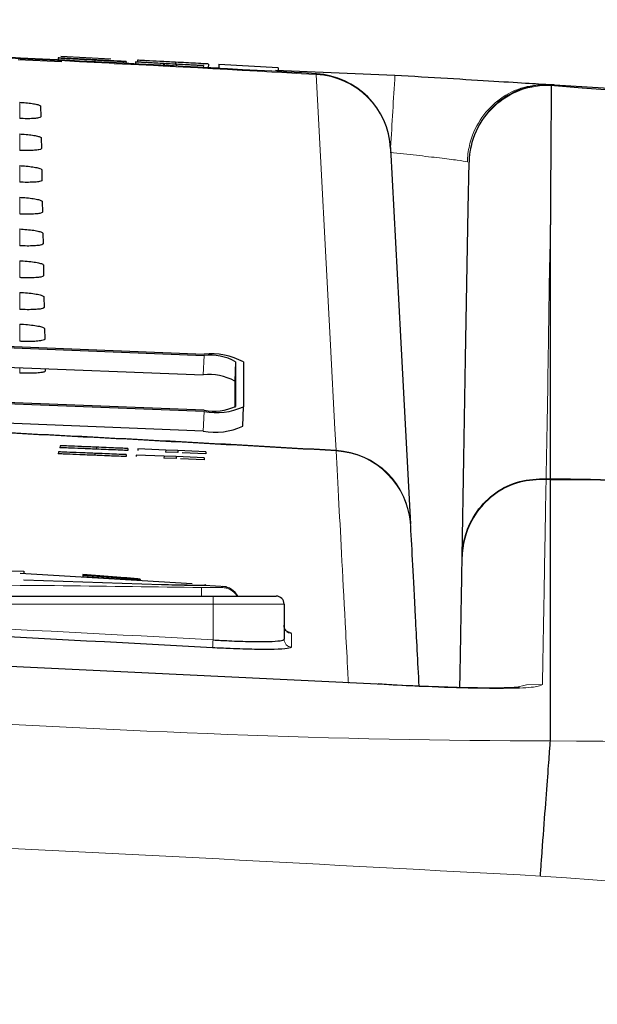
# Paper-space layout 'Blatt5' of a CAD drawing. Header units: millimetres. Extents: x 5 to 418, y 2 to 292.
# Tile 31 of 37: x 220 to 229, y 243 to 259. Entities that reach past the tile are written whole.
import ezdxf

# ---------------------------------------------------------------- set-up
doc = ezdxf.new("R2010")
doc.units = ezdxf.units.MM
doc.layers.add('SLD-0', color=7, linetype='Continuous')
doc.styles.add('SLDTEXTSTYLE0', font='TXT', dxfattribs={"width": 0.605})
doc.dimstyles.new('SLDDIMSTYLE5', dxfattribs={"dimtxt": 3.5, "dimasz": 3.302, "dimexe": 0, "dimexo": 0.0625, "dimgap": 0.875, "dimtad": 1, "dimlfac": 1.5, "dimrnd": 1e-09, "dimzin": 12, "dimdsep": 46, "dimtxsty": 'SLDTEXTSTYLE0', "dimsah": 1, "dimcen": 0.09, "dimadec": 0, "dimazin": 3, "dimtfac": 1, "dimtofl": 0, "dimtmove": 0, "dimatfit": 3, "dimfxl": 1, "dimfrac": 2, "dimtolj": 1, "dimtzin": 12, "dimarcsym": 0})

# ---------------------------------------------------------------- blocks, each defined once
blk = doc.blocks.new('_D_28')
at = {"layer": 'SLD-0', "color": 7}
for p, q in [((137.875, 142.424), (137.885, 272.518)), ((287.208, 142.413), (287.218, 272.506)), ((137.885, 271.518), (287.218, 271.506))]:
    blk.add_line(p, q, dxfattribs=at)
for points in [[(137.885, 271.518), (141.187, 271.01), (141.187, 272.026)], [(287.218, 271.506), (283.916, 272.015), (283.916, 270.999)]]:
    blk.add_solid(points, dxfattribs=at)
at = {"layer": 'SLD-0', "color": 7, "insert": (208.541, 276.024), "char_height": 3.5, "attachment_point": 1, "rotation": 359.9955, "style": 'SLDTEXTSTYLE0'}
blk.add_mtext('224', dxfattribs=at)

psp = doc.layouts.new('Blatt5')

# ---------------------------------------------------------------- linework, layer by layer
at = {"color": 7, "linetype": 'Continuous', "lineweight": 25}
for p, q in [((219.5148, 258.5081), (220.2525, 258.4778)), ((220.1927, 258.5357), (220.191, 258.5024)), ((220.1927, 258.5357), (220.3993, 258.5248)), ((220.2372, 258.5666), (221.0828, 258.5215)), ((220.2434, 258.5335), (220.2434, 258.533)), ((220.8114, 258.5025), (220.8097, 258.4706)), ((221.2952, 258.4779), (221.0886, 258.4888)), ((221.1357, 258.4415), (221.9877, 258.4064)), ((221.339, 258.4751), (221.3373, 258.4433)), ((221.4976, 258.4676), (221.4959, 258.4349)), ((221.4993, 258.4674), (221.4976, 258.4676)), ((221.4976, 258.4676), (222.643, 258.4071)), ((221.4993, 258.4674), (221.4976, 258.4349)), ((221.9687, 258.4426), (221.4993, 258.4674)), ((221.5337, 258.4974), (221.532, 258.4658)), ((221.9687, 258.4426), (221.9669, 258.4093)), ((221.9815, 258.4408), (221.9687, 258.4426)), ((221.9815, 258.4408), (221.9797, 258.4075)), ((222.188, 258.4299), (221.9815, 258.4408)), ((222.175, 258.4632), (222.1734, 258.4319)), ((222.7311, 258.4335), (222.7277, 258.3691)), ((221.9797, 258.4075), (221.9669, 258.4093)), ((222.1863, 258.3966), (221.9797, 258.4075)), ((222.1715, 258.3966), (221.9877, 258.4064)), ((222.6446, 258.4069), (222.1752, 258.4317)), ((222.1752, 258.4317), (222.188, 258.4299)), ((222.188, 258.4299), (222.1864, 258.3983)), ((222.6446, 258.4069), (222.6429, 258.3737)), ((222.643, 258.4071), (222.6446, 258.4069)), ((222.6432, 258.3795), (222.9048, 258.3687)), ((222.9082, 258.4324), (222.9043, 258.3595)), ((222.9078, 258.4241), (222.9044, 258.3595)), ((223.9089, 258.3706), (222.9078, 258.4241)), ((223.8628, 258.3293), (225.8811, 258.2463)), ((223.9089, 258.3706), (223.9054, 258.3041)), ((228.5222, 258.0717), (228.5215, 258.0705)), ((228.5777, 258.08), (243.6073, 257.1572)), ((219.8949, 257.7222), (219.8981, 257.5434)), ((219.9043, 257.1858), (219.9074, 257.007)), ((219.9137, 256.6495), (219.9168, 256.4707)), ((219.923, 256.1131), (219.9261, 255.9343)), ((228.508, 251.4301), (228.508, 255.72)), ((219.9324, 255.5768), (219.9355, 255.398)), ((219.9417, 255.0404), (219.9449, 254.8616)), ((219.9511, 254.504), (219.9542, 254.3252)), ((210.6649, 254.0079), (222.6554, 253.5375)), ((210.6649, 253.9864), (222.6554, 253.516)), ((219.9605, 253.9677), (219.9636, 253.7889)), ((210.6517, 253.6577), (222.6422, 253.1873)), ((219.9723, 253.292), (219.9729, 253.2525)), ((223.1883, 253.4088), (223.1883, 252.6543)), ((223.3216, 253.4036), (223.3216, 252.649)), ((222.6554, 252.5889), (210.6649, 253.0593)), ((222.6554, 252.5674), (210.6649, 253.0378)), ((223.1751, 253.0801), (223.1751, 252.6357)), ((223.3083, 252.3203), (223.3216, 252.649)), ((222.6422, 252.2387), (218.2948, 252.4092)), ((220.2234, 251.9904), (220.2221, 251.9571)), ((220.8373, 251.9651), (220.8359, 251.9318)), ((220.1956, 251.8865), (220.1943, 251.8532)), ((220.8094, 251.8616), (220.8081, 251.8283)), ((221.3417, 251.84), (221.3403, 251.8067)), ((221.3695, 251.9432), (221.3681, 251.9099)), ((221.5108, 251.8332), (221.5098, 251.8097)), ((221.9805, 251.8142), (221.5108, 251.8332)), ((221.5386, 251.9363), (221.5376, 251.9123)), ((222.0083, 251.9169), (221.5386, 251.9363)), ((221.9805, 251.8142), (221.9791, 251.7809)), ((222.1871, 251.8058), (221.9805, 251.8142)), ((222.0083, 251.9169), (222.0069, 251.8836)), ((222.2135, 251.8751), (222.0069, 251.8836)), ((222.2149, 251.9084), (222.0083, 251.9169)), ((222.1871, 251.8058), (222.1858, 251.7725)), ((222.6568, 251.7868), (222.1871, 251.8058)), ((222.2149, 251.9084), (222.2135, 251.8751)), ((222.6846, 251.8891), (222.2149, 251.9084)), ((222.6832, 251.8558), (222.288, 251.872)), ((222.6568, 251.7868), (222.6555, 251.7534)), ((222.6846, 251.8891), (222.6832, 251.8558)), ((222.1858, 251.7725), (221.9791, 251.7809)), ((222.6555, 251.7534), (222.257, 251.7696)), ((228.508, 251.4174), (228.508, 251.4301)), ((228.508, 251.4301), (228.508, 251.4301)), ((228.508, 247.0077), (228.508, 251.4174)), ((217.4863, 249.9143), (219.6094, 249.8748)), ((222.453, 249.659), (219.5494, 249.8351)), ((219.6094, 249.8748), (219.6094, 249.8315)), ((220.6093, 249.8142), (220.6093, 249.7829)), ((221.3231, 249.7609), (220.6093, 249.8142)), ((220.6093, 249.8075), (221.3231, 249.7542)), ((219.6094, 249.7294), (219.6094, 249.7226)), ((219.6094, 249.7294), (221.937, 249.6506)), ((221.937, 249.6439), (219.6094, 249.7226)), ((220.6093, 249.7829), (221.3231, 249.7374)), ((221.5845, 249.7255), (221.5845, 249.7322)), ((222.5793, 249.6381), (222.5793, 249.6314)), ((223.0351, 249.6079), (222.661, 249.6307)), ((222.6847, 249.6354), (222.6847, 249.6421)), ((213.0746, 249.452), (222.808, 249.452)), ((222.808, 249.452), (223.8746, 249.452)), ((224.008, 249.3186), (224.008, 248.7225)), ((228.508, 247.0077), (228.508, 247.0077))]:
    psp.add_line(p, q, dxfattribs=at)
at = {"color": 7, "linetype": 'Continuous', "lineweight": 18}
for p, q in [((219.5413, 257.5133), (219.5413, 257.7871)), ((219.5413, 256.9762), (219.5413, 257.2524)), ((219.5413, 256.4391), (219.5413, 256.7178)), ((219.5413, 255.902), (219.5413, 256.1832)), ((219.5413, 255.3648), (219.5413, 255.6486)), ((219.5413, 254.8277), (219.5413, 255.1139)), ((219.5413, 254.2906), (219.5413, 254.5793)), ((219.5413, 253.7534), (219.5413, 254.0447)), ((222.6422, 253.1873), (222.6554, 253.516)), ((219.5413, 253.2163), (219.5413, 253.3089)), ((223.1751, 253.0801), (223.1883, 253.4088)), ((222.6422, 252.2387), (222.6554, 252.5674)), ((224.8858, 251.9137), (224.8877, 251.9023)), ((228.4334, 251.4221), (228.4328, 251.4222)), ((228.433, 251.4348), (228.4342, 251.4348)), ((228.4342, 251.4348), (228.4334, 251.4221)), ((221.3231, 249.7609), (221.3231, 249.7542)), ((221.937, 249.6506), (221.937, 249.6439)), ((222.808, 249.3186), (213.0746, 249.3186)), ((222.808, 249.452), (222.808, 249.3186)), ((224.008, 249.3186), (222.808, 249.3186)), ((222.808, 248.7128), (222.808, 249.3186))]:
    psp.add_line(p, q, dxfattribs=at)
at = {"color": 7, "linetype": 'Continuous', "lineweight": 18, "flags": 128}
for points in [[(224.8858, 251.9137), (224.8671, 252.269), (224.7923, 253.6902), (224.5521, 258.2557)], [(222.6145, 249.5972), (222.6143, 249.5886), (222.6139, 249.5682), (222.6133, 249.5366), (222.6125, 249.4951), (222.6116, 249.452)], [(222.808, 248.7128), (222.8066, 248.6878), (222.8053, 248.6638), (222.804, 248.6415), (222.8029, 248.6217), (222.802, 248.6051), (222.8013, 248.5923), (222.8008, 248.5838), (222.8006, 248.5799)], [(228.3728, 247.962), (228.1041, 247.9517), (227.9168, 247.9116)]]:
    psp.add_lwpolyline(points, dxfattribs=at)
at = {"color": 7, "linetype": 'Continuous', "lineweight": 25, "flags": 128}
for points in [[(225.8082, 257.006), (225.9745, 253.8341), (226.1406, 250.6642)], [(227.0165, 250.1185), (227.0455, 251.7755), (227.0749, 253.4604), (227.119, 255.9877), (227.1327, 256.7746)]]:
    psp.add_lwpolyline(points, dxfattribs=at)
at = {"color": 7, "linetype": 'Continuous', "lineweight": 25}
for centre, radius, start, end in [((186.5413, -407.3147), 666.6667, 86.7313823, 88.1084916), ((224.4767, 256.9362), 1.3333, 3, 86.73138), ((228.4658, 256.7513), 1.3333, 85.54259, 179), ((222.7723, 252.3954), 1.1481, 61.42002, 95.84376), ((222.7489, 252.6022), 0.9186, 61.42198, 95.84306), ((222.7357, 252.2736), 0.9185, 61.42033, 95.8447), ((222.8199, 253.4537), 0.8803, 259.23472, 294.74477), ((222.861, 253.6483), 1.1003, 259.23266, 294.74473), ((222.8477, 253.3196), 1.1003, 259.23344, 294.74564), ((186.5413, -407.3147), 660.3314, 86.6708788, 87.1878986), ((222.9413, 249.2818), 0.3333, 30.69061, 85.28013), ((223.8746, 249.3186), 0.1333, 0, 90), ((186.5413, -407.3147), 656.8961, 86.8357819, 87.6855494)]:
    psp.add_arc(centre, radius, start, end, dxfattribs=at)
at = {"color": 7, "linetype": 'Continuous', "lineweight": 18}
for centre, radius, start, end in [((186.5413, -407.3147), 666.6549, 86.7313823, 88.1084278), ((213.8074, 258.8758), 10.7626, 356.69697, 356.75964), ((224.4845, 256.9315), 1.3259, 3.22194, 87.07687), ((527.571, 239.4649), 302.2739, 176.437714, 176.67031), ((228.4596, 256.7447), 1.3272, 87.32909, 178.70865), ((186.5413, -407.3147), 660.3427, 86.6710964, 87.1905395), ((224.8169, 250.5897), 1.3258, 3.22101, 87.01764), ((224.8106, 250.5716), 1.333, 3.0093, 86.68539), ((228.6053, 251.4255), 0.1726, 176.89673, 181.10374), ((222.9413, 249.2646), 0.3334, 34.20269, 87.78409), ((186.5413, -407.3147), 657.0292, 86.8357819, 87.6855494), ((224.1411, 248.9554), 0.1332, 180.047, 266.79013), ((224.1411, 248.7226), 0.1332, 180.05366, 266.78719)]:
    psp.add_arc(centre, radius, start, end, dxfattribs=at)
at = {"color": 7, "linetype": 'Continuous', "lineweight": 25}
for points, knots in [([(220.8114, 258.5025), (220.7259, 258.5071), (220.5557, 258.5161), (220.3402, 258.5275), (220.2176, 258.5342), (220.201, 258.5352), (220.1927, 258.5357)], [0, 0, 0, 0, 0.2808139, 0.559563, 0.7796213, 1, 1, 1, 1]), ([(220.4627, 258.5216), (220.4296, 258.5234), (220.3635, 258.5269), (220.2683, 258.532), (220.2528, 258.5329), (220.2434, 258.5335)], [0, 0, 0, 0, 0.2814474, 0.562277, 1, 1, 1, 1]), ([(220.2434, 258.5335), (220.2478, 258.5333), (220.2568, 258.5329), (220.3286, 258.5292), (220.486, 258.521), (220.6399, 258.5129), (220.7479, 258.5072)], [0, 0, 0, 0, 0.1870253, 0.3741218, 0.56114, 1, 1, 1, 1]), ([(220.3993, 258.5248), (220.4081, 258.5242), (220.4258, 258.5232), (220.5356, 258.5173), (220.6691, 258.5102), (220.7567, 258.5056), (220.8006, 258.5033)], [0, 0, 0, 0, 0.2806284, 0.5586715, 0.779196, 1, 1, 1, 1]), ([(220.7577, 258.5065), (220.7179, 258.5086), (220.6384, 258.5128), (220.5331, 258.5183), (220.4617, 258.522), (220.4538, 258.5224), (220.4498, 258.5226)], [0, 0, 0, 0, 0.281292, 0.560822, 0.7806827, 1, 1, 1, 1]), ([(220.4498, 258.5226), (220.4526, 258.5224), (220.4576, 258.5221), (220.4895, 258.5204), (220.5036, 258.5196)], [0, 0, 0, 0, 0.5596206, 1, 1, 1, 1]), ([(220.9745, 258.4945), (220.9165, 258.4975), (220.8209, 258.5026), (220.6855, 258.5098), (220.5716, 258.5158), (220.499, 258.5197), (220.4627, 258.5216)], [0, 0, 0, 0, 0.3399386, 0.5600265, 0.7800847, 1, 1, 1, 1]), ([(220.5036, 258.5196), (220.5658, 258.5163), (220.6684, 258.5109), (220.8243, 258.5026), (220.9548, 258.4957), (221.0392, 258.4912), (221.0814, 258.489)], [0, 0, 0, 0, 0.33840812, 0.55897478, 0.7795354, 1, 1, 1, 1]), ([(220.7479, 258.5072), (220.8205, 258.5033), (220.9654, 258.4957), (221.1537, 258.4857), (221.2699, 258.4794), (221.2867, 258.4784), (221.2952, 258.4779)], [0, 0, 0, 0, 0.2807975, 0.5601511, 0.7798788, 1, 1, 1, 1]), ([(221.0886, 258.4888), (221.0803, 258.4893), (221.0638, 258.4902), (220.9445, 258.4967), (220.8286, 258.5028), (220.7577, 258.5065)], [0, 0, 0, 0, 0.2810997, 0.5602881, 1, 1, 1, 1]), ([(220.8006, 258.5033), (220.8445, 258.5009), (220.9321, 258.4963), (221.0449, 258.4904), (221.1187, 258.4866), (221.1279, 258.4862), (221.1325, 258.486)], [0, 0, 0, 0, 0.2809192, 0.5608135, 0.7805075, 1, 1, 1, 1]), ([(221.339, 258.4751), (221.328, 258.4756), (221.3059, 258.4766), (221.1091, 258.4869), (220.9243, 258.4966), (220.8114, 258.5025)], [0, 0, 0, 0, 0.2799406, 0.5600792, 1, 1, 1, 1]), ([(221.1325, 258.486), (221.1299, 258.4861), (221.1247, 258.4864), (221.0703, 258.4894), (221.0108, 258.4925), (220.9745, 258.4945)], [0, 0, 0, 0, 0.2800862, 0.5599723, 1, 1, 1, 1]), ([(221.0814, 258.489), (221.1204, 258.4869), (221.1982, 258.4827), (221.2831, 258.4782), (221.331, 258.4756), (221.3363, 258.4752), (221.339, 258.4751)], [0, 0, 0, 0, 0.2803752, 0.5599117, 0.7798641, 1, 1, 1, 1]), ([(222.175, 258.4632), (222.0858, 258.4679), (221.9078, 258.4774), (221.6839, 258.4894), (221.5577, 258.4961), (221.5417, 258.497), (221.5337, 258.4974)], [0, 0, 0, 0, 0.2808136, 0.5595647, 0.7796189, 1, 1, 1, 1]), ([(222.7311, 258.4335), (222.7189, 258.4342), (222.6943, 258.4355), (222.4867, 258.4465), (222.2932, 258.4569), (222.175, 258.4632)], [0, 0, 0, 0, 0.2799405, 0.56008, 1, 1, 1, 1]), ([(225.8811, 258.2463), (226.1816, 258.2284), (226.7824, 258.1927), (227.5819, 258.1437), (228.1887, 258.106), (228.4266, 258.091), (228.4916, 258.0869), (228.4944, 258.0867)], [0, 0, 0, 0, 0.247376, 0.4946463, 0.741802, 0.9886831, 1, 1, 1, 1]), ([(228.5215, 258.0705), (228.5205, 257.9513), (228.5153, 257.3366), (228.5093, 256.5533), (228.5082, 255.8887), (228.508, 255.72)], [0, 0, 0, 0, 0.15211068, 0.78472461, 1, 1, 1, 1]), ([(228.5695, 258.0806), (228.5677, 258.0808), (228.5605, 258.0813), (228.5507, 258.0816), (228.5358, 258.0803), (228.5276, 258.0751), (228.5222, 258.0717)], [0, 0, 0, 0, 0.0464526, 0.1851363, 0.466092, 1, 1, 1, 1]), ([(243.6068, 257.1442), (238.5926, 257.395), (233.5602, 257.6468), (228.5403, 258.0701), (228.5222, 258.0717)], [0, 0, 0, 0, 0.9963846, 1, 1, 1, 1]), ([(228.5695, 258.0806), (228.5708, 258.0805), (228.5736, 258.0803), (228.5763, 258.0801), (228.5777, 258.08)], [0, 0, 0, 0, 0.4897656, 1, 1, 1, 1]), ([(219.5413, 257.7871), (219.5563, 257.7862), (219.6107, 257.7832), (219.7021, 257.7749), (219.7994, 257.7605), (219.8679, 257.7438), (219.893, 257.7306), (219.8946, 257.7237), (219.8949, 257.7222)], [0, 0, 0, 0, 0.0812526, 0.2934277, 0.5069008, 0.7224883, 0.9396843, 1, 1, 1, 1]), ([(219.8981, 257.5434), (219.8974, 257.5413), (219.8953, 257.5339), (219.8652, 257.5228), (219.7922, 257.5133), (219.6909, 257.5093), (219.6019, 257.5105), (219.5518, 257.5129), (219.5413, 257.5133)], [0, 0, 0, 0, 0.0857077, 0.3026078, 0.5181576, 0.7315718, 0.943439, 1, 1, 1, 1]), ([(219.5413, 257.2524), (219.5574, 257.2515), (219.6138, 257.2484), (219.7082, 257.2397), (219.8076, 257.225), (219.8774, 257.2077), (219.9024, 257.1943), (219.904, 257.1873), (219.9043, 257.1858)], [0, 0, 0, 0, 0.0847203, 0.2969215, 0.5104296, 0.7260558, 0.9432695, 1, 1, 1, 1]), ([(219.9074, 257.007), (219.9067, 257.0048), (219.9044, 256.9971), (219.8727, 256.9858), (219.7973, 256.9761), (219.693, 256.9721), (219.6023, 256.9734), (219.5515, 256.9757), (219.5413, 256.9762)], [0, 0, 0, 0, 0.08910103, 0.30598088, 0.52149695, 0.7348792, 0.94672942, 1, 1, 1, 1]), ([(219.5413, 256.7178), (219.5585, 256.7169), (219.617, 256.7136), (219.7143, 256.7045), (219.8158, 256.6894), (219.8869, 256.6717), (219.9119, 256.658), (219.9134, 256.6509), (219.9137, 256.6495)], [0, 0, 0, 0, 0.088008, 0.3002348, 0.5137723, 0.7294333, 0.9466736, 1, 1, 1, 1]), ([(219.9168, 256.4707), (219.916, 256.4683), (219.9135, 256.4604), (219.8803, 256.4487), (219.8025, 256.4388), (219.6952, 256.4348), (219.6026, 256.4362), (219.5511, 256.4386), (219.5413, 256.4391)], [0, 0, 0, 0, 0.0923194, 0.3091735, 0.5246577, 0.7380132, 0.9498503, 1, 1, 1, 1]), ([(219.5413, 256.1832), (219.5595, 256.1822), (219.6202, 256.1788), (219.7203, 256.1694), (219.8241, 256.1538), (219.8964, 256.1356), (219.9213, 256.1216), (219.9228, 256.1145), (219.923, 256.1131)], [0, 0, 0, 0, 0.09113237, 0.30338088, 0.51695392, 0.73264764, 0.94990152, 1, 1, 1, 1]), ([(219.9261, 255.9343), (219.9253, 255.9318), (219.9227, 255.9236), (219.8879, 255.9116), (219.8076, 255.9016), (219.6973, 255.8976), (219.6029, 255.8991), (219.5508, 255.9015), (219.5413, 255.902)], [0, 0, 0, 0, 0.0953801, 0.3122154, 0.5276669, 0.7409952, 0.9528177, 1, 1, 1, 1]), ([(219.5413, 255.6486), (219.5606, 255.6475), (219.6233, 255.644), (219.7264, 255.6342), (219.8323, 255.6182), (219.9059, 255.5995), (219.9308, 255.5853), (219.9321, 255.578), (219.9324, 255.5768)], [0, 0, 0, 0, 0.0941024, 0.3063741, 0.5199787, 0.7356997, 0.9529739, 1, 1, 1, 1]), ([(219.9355, 255.398), (219.9346, 255.3953), (219.9318, 255.3868), (219.8955, 255.3745), (219.8128, 255.3643), (219.6995, 255.3603), (219.6032, 255.3619), (219.5504, 255.3644), (219.5413, 255.3648)], [0, 0, 0, 0, 0.0982931, 0.3151075, 0.5305304, 0.7438297, 0.9556414, 1, 1, 1, 1]), ([(219.5413, 255.1139), (219.5616, 255.1128), (219.6265, 255.1092), (219.7324, 255.099), (219.8405, 255.0825), (219.9154, 255.0634), (219.9402, 255.049), (219.9415, 255.0416), (219.9417, 255.0404)], [0, 0, 0, 0, 0.0969319, 0.3092263, 0.5228619, 0.7386136, 0.955898, 1, 1, 1, 1]), ([(219.9449, 254.8616), (219.9439, 254.8588), (219.9409, 254.85), (219.903, 254.8374), (219.8179, 254.8271), (219.7016, 254.823), (219.6036, 254.8248), (219.5501, 254.8273), (219.5413, 254.8277)], [0, 0, 0, 0, 0.1010648, 0.3178597, 0.5332552, 0.746532, 0.9583314, 1, 1, 1, 1]), ([(219.5413, 254.5793), (219.5627, 254.5781), (219.6296, 254.5744), (219.7385, 254.5638), (219.8487, 254.5469), (219.9249, 254.5273), (219.9497, 254.5127), (219.9509, 254.5052), (219.9511, 254.504)], [0, 0, 0, 0, 0.0996318, 0.3119445, 0.5256091, 0.7413877, 0.9586916, 1, 1, 1, 1]), ([(219.9542, 254.3252), (219.9532, 254.3223), (219.95, 254.3133), (219.9106, 254.3003), (219.8231, 254.2898), (219.7038, 254.2858), (219.6039, 254.2876), (219.5497, 254.2902), (219.5413, 254.2906)], [0, 0, 0, 0, 0.1037103, 0.3204843, 0.5358552, 0.7491063, 0.9608961, 1, 1, 1, 1]), ([(219.5413, 254.0447), (219.5637, 254.0434), (219.6328, 254.0395), (219.7445, 254.0287), (219.8569, 254.0113), (219.9343, 253.9912), (219.9591, 253.9763), (219.9603, 253.9688), (219.9605, 253.9677)], [0, 0, 0, 0, 0.1022078, 0.3145419, 0.528235, 0.744044, 0.9613578, 1, 1, 1, 1]), ([(219.9636, 253.7889), (219.9625, 253.7858), (219.9591, 253.7765), (219.9182, 253.7633), (219.8282, 253.7526), (219.7059, 253.7485), (219.6042, 253.7504), (219.5494, 253.753), (219.5413, 253.7534)], [0, 0, 0, 0, 0.1062357, 0.3229936, 0.5383379, 0.7515664, 0.9633468, 1, 1, 1, 1]), ([(219.9729, 253.2525), (219.9718, 253.2493), (219.9682, 253.2397), (219.9257, 253.2262), (219.8333, 253.2153), (219.7081, 253.2112), (219.6046, 253.2133), (219.549, 253.2159), (219.5413, 253.2163)], [0, 0, 0, 0, 0.1086492, 0.3253897, 0.5407104, 0.7539178, 0.9656887, 1, 1, 1, 1]), ([(220.8359, 251.9318), (220.7504, 251.9353), (220.5802, 251.9424), (220.3658, 251.9512), (220.245, 251.9562), (220.2297, 251.9568), (220.2221, 251.9571)], [0, 0, 0, 0, 0.2808131, 0.5595628, 0.7796198, 1, 1, 1, 1]), ([(220.8373, 251.9651), (220.7518, 251.9687), (220.5815, 251.9757), (220.3672, 251.9845), (220.2464, 251.9895), (220.2311, 251.9901), (220.2234, 251.9904)], [0, 0, 0, 0, 0.2808142, 0.5595629, 0.7796199, 1, 1, 1, 1]), ([(221.3695, 251.9432), (221.3577, 251.9437), (221.3343, 251.9447), (221.1356, 251.9529), (220.9504, 251.9605), (220.8373, 251.9651)], [0, 0, 0, 0, 0.2799418, 0.5600802, 1, 1, 1, 1]), ([(220.8081, 251.8283), (220.7226, 251.8317), (220.5524, 251.8386), (220.338, 251.8473), (220.2172, 251.8522), (220.2019, 251.8528), (220.1943, 251.8532)], [0, 0, 0, 0, 0.2808131, 0.5595627, 0.7796199, 1, 1, 1, 1]), ([(220.8094, 251.8616), (220.724, 251.8651), (220.5537, 251.872), (220.3394, 251.8806), (220.2186, 251.8855), (220.2033, 251.8862), (220.1956, 251.8865)], [0, 0, 0, 0, 0.2808132, 0.5595625, 0.7796198, 1, 1, 1, 1]), ([(221.3403, 251.8067), (221.3286, 251.8072), (221.3051, 251.8082), (221.1064, 251.8162), (220.9212, 251.8237), (220.8081, 251.8283)], [0, 0, 0, 0, 0.2799417, 0.5600793, 1, 1, 1, 1]), ([(221.3417, 251.84), (221.3299, 251.8405), (221.3065, 251.8415), (221.1077, 251.8495), (220.9226, 251.857), (220.8094, 251.8616)], [0, 0, 0, 0, 0.2799415, 0.5600794, 1, 1, 1, 1]), ([(221.3681, 251.9099), (221.3564, 251.9104), (221.3329, 251.9114), (221.1342, 251.9195), (220.949, 251.9272), (220.8359, 251.9318)], [0, 0, 0, 0, 0.2799417, 0.560079, 1, 1, 1, 1]), ([(227.0165, 250.1185), (227.0166, 250.1226), (227.0191, 250.2422), (227.0613, 250.5117), (227.2456, 250.8929), (227.5695, 251.2132), (227.9817, 251.4187), (228.2826, 251.4294), (228.433, 251.4348)], [0, 0, 0, 0, 0.00574513, 0.16678237, 0.37587682, 0.58430074, 0.79224725, 1, 1, 1, 1]), ([(228.4328, 251.4222), (228.2824, 251.4168), (227.9815, 251.4062), (227.5693, 251.2027), (227.2455, 250.8856), (227.0613, 250.508), (227.0191, 250.241), (227.0166, 250.1226), (227.0165, 250.1185)], [0, 0, 0, 0, 0.2077531, 0.4156993, 0.6241264, 0.8332169, 0.9942514, 1, 1, 1, 1]), ([(226.1418, 250.6415), (226.164, 250.2184), (226.197, 249.5876), (226.2623, 248.3425), (226.2838, 247.9327)], [0, 0, 0, 0, 0.67087209, 1, 1, 1, 1]), ([(226.9779, 247.9077), (226.978, 247.9088), (226.9852, 248.3278), (227.0005, 249.1958), (227.0103, 249.7619), (227.0165, 250.1185)], [0, 0, 0, 0, 0.0010196, 0.3706532, 1, 1, 1, 1]), ([(221.5828, 249.7332), (221.5766, 249.7348), (221.5643, 249.7378), (221.5107, 249.7441), (221.4381, 249.7513), (221.3712, 249.757), (221.3325, 249.7601), (221.3231, 249.7609)], [0, 0, 0, 0, 0.230651, 0.4617958, 0.6935221, 0.9257134, 1, 1, 1, 1]), ([(221.3231, 249.7542), (221.3526, 249.7518), (221.4115, 249.747), (221.4902, 249.7396), (221.5487, 249.733), (221.5817, 249.7281), (221.5812, 249.7262), (221.5811, 249.7255)], [0, 0, 0, 0, 0.2156296, 0.4312563, 0.6468722, 0.8621497, 1, 1, 1, 1]), ([(221.3231, 249.7374), (221.3524, 249.7356), (221.4111, 249.732), (221.4896, 249.7292), (221.5481, 249.7285), (221.5814, 249.7295), (221.5813, 249.7314), (221.5812, 249.7322)], [0, 0, 0, 0, 0.21466997, 0.42935306, 0.64366683, 0.85776655, 1, 1, 1, 1]), ([(221.937, 249.6506), (222.015, 249.6479), (222.171, 249.6426), (222.3779, 249.6394), (222.5124, 249.6379), (222.5624, 249.638), (222.5793, 249.6381)], [0, 0, 0, 0, 0.2849713, 0.5699441, 0.8549581, 1, 1, 1, 1]), ([(222.5793, 249.6314), (222.5426, 249.6314), (222.4693, 249.6315), (222.2802, 249.6341), (222.0937, 249.638), (221.9765, 249.6425), (221.937, 249.6439)], [0, 0, 0, 0, 0.284997, 0.5699916, 0.855029, 1, 1, 1, 1]), ([(222.5793, 249.6381), (222.6277, 249.6379), (222.6916, 249.6376), (222.6753, 249.6412), (222.6714, 249.6421)], [0, 0, 0, 0, 0.7595037, 1, 1, 1, 1]), ([(222.6702, 249.6354), (222.6742, 249.6344), (222.688, 249.631), (222.6244, 249.6312), (222.5793, 249.6314)], [0, 0, 0, 0, 0.2899199, 1, 1, 1, 1]), ([(225.7011, 247.9594), (218.2038, 248.3272), (203.2094, 249.0628), (182.6401, 249.1792), (164.0265, 248.8176), (152.931, 248.2454), (147.3815, 247.9593)], [0, 0, 0, 0, 0.2873416, 0.5746813, 0.7872745, 1, 1, 1, 1]), ([(224.0564, 248.8514), (224.0578, 248.8511), (224.0761, 248.8471), (224.0763, 248.8436), (224.0542, 248.8559), (224.0274, 248.8837), (224.0077, 248.9226), (224.0102, 248.9497), (224.011, 248.959)], [0, 0, 0, 0, 0.0340957, 0.4490512, 0.6218839, 0.7658019, 0.9195845, 1, 1, 1, 1]), ([(222.808, 248.7128), (222.8975, 248.7077), (223.1209, 248.6949), (223.4584, 248.6842), (223.762, 248.6843), (223.9684, 248.6966), (223.9948, 248.7138), (224.008, 248.7225)], [0, 0, 0, 0, 0.1430917, 0.3569007, 0.5709409, 0.785455, 1, 1, 1, 1]), ([(224.1337, 248.5896), (224.119, 248.581), (224.0897, 248.5637), (223.8605, 248.5514), (223.5232, 248.5513), (223.1483, 248.5621), (222.9001, 248.5748), (222.8006, 248.5799)], [0, 0, 0, 0, 0.2145188, 0.4290548, 0.6431245, 0.8569356, 1, 1, 1, 1]), ([(227.9852, 247.9136), (227.983, 247.9133), (227.9767, 247.9125), (227.8455, 247.9034), (227.565, 247.8979), (227.0828, 247.9021), (226.4533, 247.923), (225.9281, 247.9469), (225.6437, 247.966), (225.5962, 247.9692)], [0, 0, 0, 0, 0.0572614, 0.1652235, 0.3301063, 0.5268706, 0.7389362, 0.9563655, 1, 1, 1, 1]), ([(228.3368, 244.7266), (228.3382, 244.7446), (228.346, 244.8501), (228.3729, 245.2147), (228.4167, 245.8052), (228.4634, 246.4299), (228.4973, 246.8775), (228.5044, 246.9643), (228.508, 247.0077)], [0, 0, 0, 0, 0.0156996, 0.0919402, 0.318965, 0.5459814, 0.7729893, 1, 1, 1, 1])]:
    psp.add_open_spline(points, degree=3, knots=knots, dxfattribs=at)
at = {"color": 7, "linetype": 'Continuous', "lineweight": 18}
for points, knots in [([(227.1049, 256.7836), (227.1057, 256.8052), (227.1102, 256.9216), (227.1579, 257.185), (227.3297, 257.5465), (227.6477, 257.8654), (228.0522, 258.0703), (228.347, 258.0812), (228.4944, 258.0867)], [0, 0, 0, 0, 0.0303935, 0.1631905, 0.3723938, 0.581595, 0.7907983, 1, 1, 1, 1]), ([(227.1049, 256.7836), (227.1036, 256.7838), (227.0712, 256.79), (226.9528, 256.8079), (226.6504, 256.8462), (226.252, 256.8921), (225.9523, 256.9231), (225.8025, 256.9386)], [0, 0, 0, 0, 0.0105236, 0.2575763, 0.5050167, 0.752539, 1, 1, 1, 1]), ([(228.508, 255.72), (228.508, 255.72), (228.508, 255.5044), (228.4908, 255.1539), (228.4726, 253.4374), (228.4482, 252.2015), (228.433, 251.4348)], [0, 0, 0, 0, 0.0000013, 0.086699, 0.4334897, 1, 1, 1, 1]), ([(225.0937, 247.9826), (225.0906, 248.0422), (225.0749, 248.3401), (225.0128, 249.5228), (224.9402, 250.9028), (224.9023, 251.625), (224.8877, 251.9023)], [0, 0, 0, 0, 0.03228761, 0.16143821, 0.67806662, 1, 1, 1, 1]), ([(228.4334, 251.4221), (228.4273, 251.075), (228.4176, 250.5232), (228.3956, 249.2634), (228.3804, 248.3958), (228.3728, 247.962)], [0, 0, 0, 0, 0.4588365, 0.7294033, 1, 1, 1, 1]), ([(228.508, 251.4174), (228.5079, 251.4174), (228.483, 251.4174), (228.4582, 251.4198), (228.4334, 251.4221)], [0, 0, 0, 0, 0.0005317, 1, 1, 1, 1]), ([(228.4342, 251.4348), (228.4587, 251.4324), (228.4833, 251.4301), (228.5079, 251.4301), (228.508, 251.4301)], [0, 0, 0, 0, 0.99946263, 1, 1, 1, 1]), ([(228.508, 251.4301), (228.508, 251.4301), (232.1077, 251.4301), (240.4459, 250.3688), (253.6067, 250.2256), (267.9398, 250.3015), (277.4752, 250.9282), (282.2429, 251.2416)], [0, 0, 0, 0, 0.0000007, 0.2007681, 0.4671781, 0.7335861, 1, 1, 1, 1]), ([(282.2439, 251.229), (277.476, 250.9156), (267.9403, 250.2888), (253.6066, 250.2129), (240.4457, 250.3561), (232.1075, 251.4174), (228.508, 251.4174), (228.508, 251.4174)], [0, 0, 0, 0, 0.2664191, 0.5328324, 0.7992478, 0.9999993, 1, 1, 1, 1]), ([(213.2681, 249.5972), (214.8255, 249.6189), (217.941, 249.6624), (221.0564, 249.6189), (222.6145, 249.5972)], [0, 0, 0, 0, 0.4998953, 1, 1, 1, 1]), ([(222.6145, 249.5972), (222.6521, 249.5966), (222.7278, 249.5955), (222.8284, 249.5951), (222.9051, 249.5953), (222.9469, 249.5961), (222.9521, 249.5972), (222.9542, 249.5977)], [0, 0, 0, 0, 0.2133928, 0.4285874, 0.6443148, 0.8592626, 1, 1, 1, 1]), ([(222.9542, 249.5977), (222.9634, 249.606), (222.9753, 249.6166), (222.9694, 249.6113), (222.9681, 249.6101)], [0, 0, 0, 0, 0.7795701, 1, 1, 1, 1]), ([(224.0564, 248.8514), (224.0732, 248.8482), (224.1304, 248.8373), (224.1323, 248.8286), (224.1337, 248.8224)], [0, 0, 0, 0, 0.292997, 1, 1, 1, 1]), ([(224.1337, 248.8224), (224.1337, 248.817), (224.1337, 248.7897), (224.1337, 248.7128), (224.1337, 248.64), (224.1337, 248.5896)], [0, 0, 0, 0, 0.0712951, 0.3564724, 1, 1, 1, 1]), ([(142.4289, 246.8687), (145.0338, 247.0319), (153.2771, 247.5485), (167.1768, 248.1277), (186.001, 248.3849), (206.4642, 248.3785), (221.2328, 247.0077), (228.5079, 247.0077), (228.508, 247.0077)], [0, 0, 0, 0, 0.0909036, 0.2876656, 0.4844278, 0.7466181, 0.9999995, 1, 1, 1, 1]), ([(228.3728, 247.962), (228.343, 247.9455), (228.2835, 247.9124), (227.8231, 247.8918), (227.1462, 247.8959), (226.3955, 247.9213), (225.8991, 247.9486), (225.7011, 247.9594)], [0, 0, 0, 0, 0.2144381, 0.428949, 0.6433382, 0.8577355, 1, 1, 1, 1]), ([(228.508, 247.0077), (228.508, 247.0077), (233.2123, 247.0077), (242.6158, 245.83), (255.6282, 245.7868), (267.4816, 245.9433), (275.9868, 246.3589), (280.9278, 246.7225), (282.3205, 246.825)], [0, 0, 0, 0, 0.0000007, 0.261989, 0.5259248, 0.7240785, 0.9222319, 1, 1, 1, 1]), ([(228.3368, 244.7266), (221.1051, 245.114), (206.3818, 245.9026), (186.0039, 246.1349), (167.2441, 245.8322), (153.3932, 245.2649), (145.1787, 244.7494), (142.5829, 244.5865)], [0, 0, 0, 0, 0.2531661, 0.515433, 0.7122522, 0.9090713, 1, 1, 1, 1]), ([(282.5004, 244.5447), (281.098, 244.4414), (276.1224, 244.0747), (267.5582, 243.6645), (255.6208, 243.4678), (242.5323, 243.7038), (233.0543, 244.3867), (228.3368, 244.7266)], [0, 0, 0, 0, 0.0778058, 0.2760479, 0.4742902, 0.7383424, 1, 1, 1, 1])]:
    psp.add_open_spline(points, degree=3, knots=knots, dxfattribs=at)

# ---------------------------------------------------------------- dimensions: what is measured, and where the dimension line sits
at = {"layer": 'SLD-0', "color": 7}
dim = psp.add_linear_dim(base=(287.2179, 271.5064), p1=(137.8747, 142.4244), p2=(287.2079, 142.4128), angle=359.99554, dimstyle='SLDDIMSTYLE5', dxfattribs=at)
dim.commit()
dim.dimension.update_dxf_attribs({"geometry": '_D_28', "text_midpoint": (212.5514, 271.5122), "dimtype": 160})

doc.saveas('drawing.dxf')
